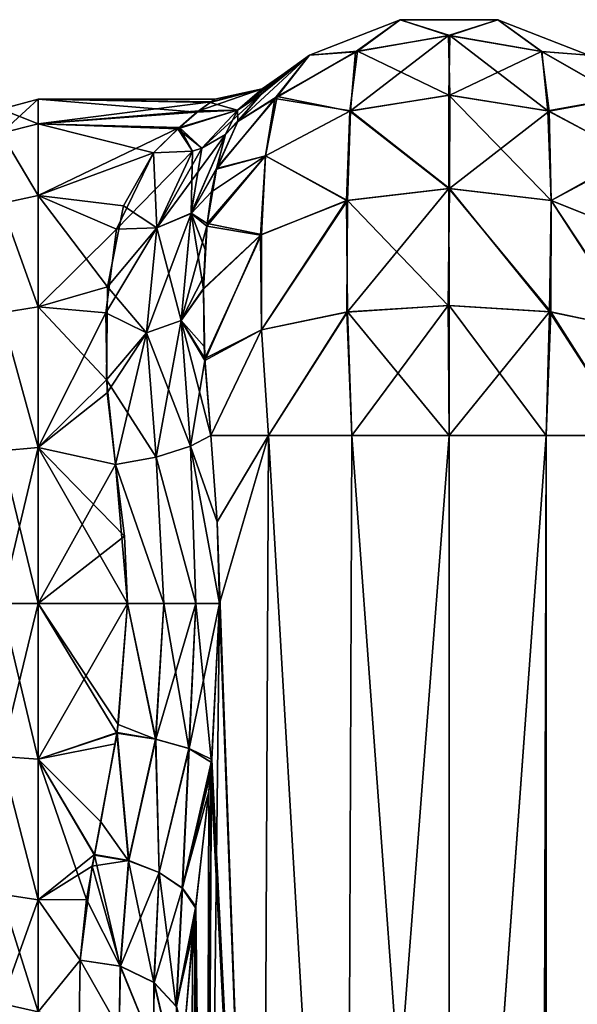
# Model space of a CAD drawing. Extents: x -23 to 470, y -1800 to 0.
# Tile 169 of 181: x 417 to 443, y -47 to 0. Entities that reach past the tile are written whole.
import ezdxf

# ---------------------------------------------------------------- set-up
doc = ezdxf.new("R2010")
doc.units = 0
doc.header["$LTSCALE"] = 41.718519
for name, color, linetype in [('1075', 7, 'CONTINUOUS'), ('1076', 7, 'CONTINUOUS'), ('1077', 7, 'CONTINUOUS'), ('1078', 7, 'CONTINUOUS'), ('1079', 7, 'CONTINUOUS'), ('1082', 7, 'CONTINUOUS'), ('1083', 7, 'CONTINUOUS'), ('1086', 7, 'CONTINUOUS'), ('1087', 7, 'CONTINUOUS'), ('1088', 7, 'CONTINUOUS'), ('1089', 7, 'CONTINUOUS'), ('1106', 7, 'CONTINUOUS'), ('1107', 7, 'CONTINUOUS'), ('1108', 7, 'CONTINUOUS'), ('1109', 7, 'CONTINUOUS'), ('1111', 7, 'CONTINUOUS'), ('1112', 7, 'CONTINUOUS'), ('1113', 7, 'CONTINUOUS')]:
    doc.layers.add(name, color=color, linetype=linetype)

msp = doc.modelspace()

# ---------------------------------------------------------------- linework, layer by layer
at = {"layer": '1075', "linetype": 'CONTINUOUS'}
for points in [[(425.714, -20, -25.768), (428.464, -20, -29.584), (426.022, -24.114, -26.384), (425.714, -20, -25.768)], [(426.022, -24.114, -26.384), (428.464, -20, -29.584), (426.124, -28, -26.571), (426.022, -24.114, -26.384)], [(428.464, -20, -29.584), (428.161, -83.45, -29.288), (426.124, -28, -26.571), (428.464, -20, -29.584)], [(432.176, -83.45, -32.011), (428.161, -83.45, -29.288), (428.464, -20, -29.584), (432.176, -83.45, -32.011)], [(432.43, -20, -32.115), (432.176, -83.45, -32.011), (428.464, -20, -29.584), (432.43, -20, -32.115)], [(437.05, -83.45, -33), (432.176, -83.45, -32.011), (437.05, -20, -33), (437.05, -83.45, -33)], [(437.05, -20, -33), (432.176, -83.45, -32.011), (432.43, -20, -32.115), (437.05, -20, -33)], [(441.742, -1716.55, -32.045), (437.05, -1716.55, -33), (441.67, -20, -32.115), (441.742, -1716.55, -32.045)], [(437.05, -1716.55, -33), (437.05, -83.45, -33), (441.67, -20, -32.115), (437.05, -1716.55, -33)], [(441.67, -20, -32.115), (437.05, -83.45, -33), (437.05, -20, -33), (441.67, -20, -32.115)], [(445.636, -20, -29.585), (441.742, -1716.55, -32.045), (441.67, -20, -32.115), (445.636, -20, -29.585)], [(445.795, -1716.55, -29.333), (441.742, -1716.55, -32.045), (445.636, -20, -29.585), (445.795, -1716.55, -29.333)], [(428.161, -83.45, -29.288), (425.487, -83.45, -25.248), (426.124, -28, -26.571), (428.161, -83.45, -29.288)], [(426.124, -28, -26.571), (425.487, -83.45, -25.248), (425.755, -35.558, -25.854), (426.124, -28, -26.571)], [(425.755, -35.558, -25.854), (425.487, -83.45, -25.248), (425.62, -36.958, -25.56), (425.755, -35.558, -25.854)], [(425.62, -36.958, -25.56), (425.487, -83.45, -25.248), (424.994, -42.486, -23.803), (425.62, -36.958, -25.56)], [(425.487, -83.45, -25.248), (424.55, -83.45, -20.5), (424.994, -42.486, -23.803), (425.487, -83.45, -25.248)], [(424.994, -42.486, -23.803), (424.55, -83.45, -20.5), (424.867, -43.648, -23.297), (424.994, -42.486, -23.803)], [(424.55, -83.45, -20.5), (424.45, -48.512, -20.5), (424.867, -43.648, -23.297), (424.55, -83.45, -20.5)]]:
    msp.add_3dface(points, dxfattribs=at)
at = {"layer": '1076', "linetype": 'CONTINUOUS'}
for points in [[(430.414, -1.907, -13), (434.732, -0.217, -13), (432.602, -1.752, -18.911), (430.414, -1.907, -13)], [(432.602, -1.752, -18.911), (434.732, -0.217, -13), (437.022, -0.973, -19.163), (432.602, -1.752, -18.911)], [(434.732, -0.217, -13), (439.368, -0.217, -13), (437.022, -0.973, -19.163), (434.732, -0.217, -13)], [(437.022, -0.973, -19.163), (439.368, -0.217, -13), (441.446, -1.733, -18.917), (437.022, -0.973, -19.163)], [(439.368, -0.217, -13), (443.686, -1.907, -13), (441.446, -1.733, -18.917), (439.368, -0.217, -13)], [(432.602, -1.752, -18.911), (437.022, -0.973, -19.163), (432.354, -4.555, -24.209), (432.602, -1.752, -18.911)], [(432.354, -4.555, -24.209), (437.022, -0.973, -19.163), (437.086, -3.814, -24.747), (432.354, -4.555, -24.209)], [(437.022, -0.973, -19.163), (441.446, -1.733, -18.917), (437.086, -3.814, -24.747), (437.022, -0.973, -19.163)], [(428.757, -3.967, -18.194), (430.414, -1.907, -13), (432.602, -1.752, -18.911), (428.757, -3.967, -18.194)], [(428.757, -3.967, -18.194), (432.602, -1.752, -18.911), (432.354, -4.555, -24.209), (428.757, -3.967, -18.194)], [(437.086, -3.814, -24.747), (441.446, -1.733, -18.917), (441.812, -4.576, -24.194), (437.086, -3.814, -24.747)], [(441.446, -1.733, -18.917), (443.686, -1.907, -13), (445.301, -3.932, -18.205), (441.446, -1.733, -18.917)], [(441.446, -1.733, -18.917), (445.301, -3.932, -18.205), (441.812, -4.576, -24.194), (441.446, -1.733, -18.917)], [(427.009, -5.055, -13), (430.414, -1.907, -13), (428.757, -3.967, -18.194), (427.009, -5.055, -13)], [(425.985, -7.333, -17.103), (427.009, -5.055, -13), (428.757, -3.967, -18.194), (425.985, -7.333, -17.103)], [(425.985, -7.333, -17.103), (428.757, -3.967, -18.194), (428.32, -6.689, -22.66), (425.985, -7.333, -17.103)], [(428.32, -6.689, -22.66), (428.757, -3.967, -18.194), (432.354, -4.555, -24.209), (428.32, -6.689, -22.66)], [(432.354, -4.555, -24.209), (437.086, -3.814, -24.747), (437.067, -8.242, -29.179), (432.354, -4.555, -24.209)], [(437.086, -3.814, -24.747), (441.812, -4.576, -24.194), (437.067, -8.242, -29.179), (437.086, -3.814, -24.747)], [(441.812, -4.576, -24.194), (445.301, -3.932, -18.205), (445.83, -6.73, -22.631), (441.812, -4.576, -24.194)], [(428.32, -6.689, -22.66), (432.354, -4.555, -24.209), (432.217, -8.813, -28.392), (428.32, -6.689, -22.66)], [(432.217, -8.813, -28.392), (432.354, -4.555, -24.209), (437.067, -8.242, -29.179), (432.217, -8.813, -28.392)], [(437.067, -8.242, -29.179), (441.812, -4.576, -24.194), (441.915, -8.821, -28.381), (437.067, -8.242, -29.179)], [(441.812, -4.576, -24.194), (445.83, -6.73, -22.631), (441.915, -8.821, -28.381), (441.812, -4.576, -24.194)], [(425.541, -9.917, -20.179), (425.985, -7.333, -17.103), (428.32, -6.689, -22.66), (425.541, -9.917, -20.179)], [(425.541, -9.917, -20.179), (428.32, -6.689, -22.66), (428.123, -10.446, -26.145), (425.541, -9.917, -20.179)], [(428.123, -10.446, -26.145), (428.32, -6.689, -22.66), (432.217, -8.813, -28.392), (428.123, -10.446, -26.145)], [(441.915, -8.821, -28.381), (445.83, -6.73, -22.631), (446, -10.461, -26.126), (441.915, -8.821, -28.381)], [(432.217, -8.813, -28.392), (437.067, -8.242, -29.179), (437.001, -13.824, -32.022), (432.217, -8.813, -28.392)], [(437.001, -13.824, -32.022), (437.067, -8.242, -29.179), (441.821, -14.116, -31.122), (437.001, -13.824, -32.022)], [(437.067, -8.242, -29.179), (441.915, -8.821, -28.381), (441.821, -14.116, -31.122), (437.067, -8.242, -29.179)], [(428.123, -10.446, -26.145), (432.217, -8.813, -28.392), (428.127, -14.981, -28.46), (428.123, -10.446, -26.145)], [(428.127, -14.981, -28.46), (432.217, -8.813, -28.392), (432.189, -14.128, -31.087), (428.127, -14.981, -28.46)], [(432.189, -14.128, -31.087), (432.217, -8.813, -28.392), (437.001, -13.824, -32.022), (432.189, -14.128, -31.087)], [(441.821, -14.116, -31.122), (441.915, -8.821, -28.381), (445.904, -14.959, -28.526), (441.821, -14.116, -31.122)], [(441.915, -8.821, -28.381), (446, -10.461, -26.126), (445.904, -14.959, -28.526), (441.915, -8.821, -28.381)], [(425.442, -11.147, -21.304), (425.541, -9.917, -20.179), (425.376, -13.034, -22.732), (425.442, -11.147, -21.304)], [(425.376, -13.034, -22.732), (425.541, -9.917, -20.179), (428.123, -10.446, -26.145), (425.376, -13.034, -22.732)], [(425.376, -13.034, -22.732), (428.123, -10.446, -26.145), (425.43, -16.332, -24.539), (425.376, -13.034, -22.732)], [(425.43, -16.332, -24.539), (428.123, -10.446, -26.145), (428.127, -14.981, -28.46), (425.43, -16.332, -24.539)], [(425.408, -15.775, -24.286), (425.376, -13.034, -22.732), (425.43, -16.332, -24.539), (425.408, -15.775, -24.286)], [(432.43, -20, -32.115), (432.189, -14.128, -31.087), (437.001, -13.824, -32.022), (432.43, -20, -32.115)], [(437.05, -20, -33), (432.43, -20, -32.115), (437.001, -13.824, -32.022), (437.05, -20, -33)], [(437.05, -20, -33), (437.001, -13.824, -32.022), (441.821, -14.116, -31.122), (437.05, -20, -33)], [(428.464, -20, -29.584), (428.127, -14.981, -28.46), (432.189, -14.128, -31.087), (428.464, -20, -29.584)], [(432.43, -20, -32.115), (428.464, -20, -29.584), (432.189, -14.128, -31.087), (432.43, -20, -32.115)], [(441.67, -20, -32.115), (437.05, -20, -33), (441.821, -14.116, -31.122), (441.67, -20, -32.115)], [(445.636, -20, -29.585), (441.67, -20, -32.115), (441.821, -14.116, -31.122), (445.636, -20, -29.585)], [(445.636, -20, -29.585), (441.821, -14.116, -31.122), (445.904, -14.959, -28.526), (445.636, -20, -29.585)], [(425.714, -20, -25.768), (425.43, -16.332, -24.539), (428.127, -14.981, -28.46), (425.714, -20, -25.768)], [(428.464, -20, -29.584), (425.714, -20, -25.768), (428.127, -14.981, -28.46), (428.464, -20, -29.584)]]:
    msp.add_3dface(points, dxfattribs=at)
at = {"layer": '1077', "linetype": 'CONTINUOUS'}
for points in [[(430.413, -1.907, 13), (434.731, -0.217, 13), (430.414, -1.907, -13), (430.413, -1.907, 13)], [(430.414, -1.907, -13), (434.731, -0.217, 13), (434.732, -0.217, -13), (430.414, -1.907, -13)], [(434.731, -0.217, 13), (439.368, -0.217, 13), (434.732, -0.217, -13), (434.731, -0.217, 13)], [(434.732, -0.217, -13), (439.368, -0.217, 13), (439.368, -0.217, -13), (434.732, -0.217, -13)], [(439.368, -0.217, 13), (443.686, -1.907, 13), (439.368, -0.217, -13), (439.368, -0.217, 13)], [(439.368, -0.217, -13), (443.686, -1.907, 13), (443.686, -1.907, -13), (439.368, -0.217, -13)], [(427.009, -5.055, 13.001), (430.413, -1.907, 13), (428.126, -3.748, 8.423), (427.009, -5.055, 13.001)], [(427.009, -5.055, -13), (428.067, -3.808, -8.703), (430.414, -1.907, -13), (427.009, -5.055, -13)], [(428.067, -3.808, -8.703), (428.81, -3.1, -4.419), (430.414, -1.907, -13), (428.067, -3.808, -8.703)], [(428.126, -3.748, 8.423), (430.413, -1.907, 13), (428.859, -3.058, 4.003), (428.126, -3.748, 8.423)], [(429.094, -2.858, -0.227), (430.413, -1.907, 13), (428.81, -3.1, -4.419), (429.094, -2.858, -0.227)], [(428.81, -3.1, -4.419), (430.413, -1.907, 13), (430.414, -1.907, -13), (428.81, -3.1, -4.419)], [(428.859, -3.058, 4.003), (430.413, -1.907, 13), (429.094, -2.858, -0.227), (428.859, -3.058, 4.003)]]:
    msp.add_3dface(points, dxfattribs=at)
at = {"layer": '1078', "linetype": 'CONTINUOUS'}
for points in [[(430.413, -1.907, 13), (432.699, -1.717, 18.922), (434.731, -0.217, 13), (430.413, -1.907, 13)], [(432.699, -1.717, 18.922), (437.081, -0.973, 19.163), (434.731, -0.217, 13), (432.699, -1.717, 18.922)], [(434.731, -0.217, 13), (437.081, -0.973, 19.163), (439.368, -0.217, 13), (434.731, -0.217, 13)], [(437.081, -0.973, 19.163), (441.459, -1.738, 18.916), (439.368, -0.217, 13), (437.081, -0.973, 19.163)], [(439.368, -0.217, 13), (441.459, -1.738, 18.916), (443.686, -1.907, 13), (439.368, -0.217, 13)], [(432.699, -1.717, 18.922), (437.041, -3.814, 24.747), (437.081, -0.973, 19.163), (432.699, -1.717, 18.922)], [(437.041, -3.814, 24.747), (441.752, -4.556, 24.208), (437.081, -0.973, 19.163), (437.041, -3.814, 24.747)], [(437.081, -0.973, 19.163), (441.752, -4.556, 24.208), (441.459, -1.738, 18.916), (437.081, -0.973, 19.163)], [(428.868, -3.874, 18.224), (432.332, -4.562, 24.204), (432.699, -1.717, 18.922), (428.868, -3.874, 18.224)], [(428.868, -3.874, 18.224), (432.699, -1.717, 18.922), (430.413, -1.907, 13), (428.868, -3.874, 18.224)], [(432.332, -4.562, 24.204), (437.041, -3.814, 24.747), (432.699, -1.717, 18.922), (432.332, -4.562, 24.204)], [(441.459, -1.738, 18.916), (441.752, -4.556, 24.208), (445.278, -3.913, 18.211), (441.459, -1.738, 18.916)], [(441.459, -1.738, 18.916), (445.278, -3.913, 18.211), (443.686, -1.907, 13), (441.459, -1.738, 18.916)], [(427.009, -5.055, 13.001), (428.868, -3.874, 18.224), (430.413, -1.907, 13), (427.009, -5.055, 13.001)], [(425.994, -7.299, 17.056), (428.318, -6.691, 22.659), (428.868, -3.874, 18.224), (425.994, -7.299, 17.056)], [(425.994, -7.299, 17.056), (428.868, -3.874, 18.224), (427.009, -5.055, 13.001), (425.994, -7.299, 17.056)], [(428.318, -6.691, 22.659), (432.332, -4.562, 24.204), (428.868, -3.874, 18.224), (428.318, -6.691, 22.659)], [(432.332, -4.562, 24.204), (437.038, -8.242, 29.179), (437.041, -3.814, 24.747), (432.332, -4.562, 24.204)], [(437.038, -8.242, 29.179), (441.908, -8.82, 28.384), (437.041, -3.814, 24.747), (437.038, -8.242, 29.179)], [(437.041, -3.814, 24.747), (441.908, -8.82, 28.384), (441.752, -4.556, 24.208), (437.041, -3.814, 24.747)], [(441.752, -4.556, 24.208), (445.769, -6.681, 22.666), (445.278, -3.913, 18.211), (441.752, -4.556, 24.208)], [(428.318, -6.691, 22.659), (432.171, -8.825, 28.376), (432.332, -4.562, 24.204), (428.318, -6.691, 22.659)], [(432.171, -8.825, 28.376), (437.038, -8.242, 29.179), (432.332, -4.562, 24.204), (432.171, -8.825, 28.376)], [(441.752, -4.556, 24.208), (441.908, -8.82, 28.384), (445.769, -6.681, 22.666), (441.752, -4.556, 24.208)], [(425.528, -10.037, 20.293), (428.074, -10.476, 26.104), (428.318, -6.691, 22.659), (425.528, -10.037, 20.293)], [(425.528, -10.037, 20.293), (428.318, -6.691, 22.659), (425.749, -8.401, 18.51), (425.528, -10.037, 20.293)], [(425.749, -8.401, 18.51), (428.318, -6.691, 22.659), (425.994, -7.299, 17.056), (425.749, -8.401, 18.51)], [(428.074, -10.476, 26.104), (432.171, -8.825, 28.376), (428.318, -6.691, 22.659), (428.074, -10.476, 26.104)], [(441.908, -8.82, 28.384), (446.01, -10.467, 26.118), (445.769, -6.681, 22.666), (441.908, -8.82, 28.384)], [(432.171, -8.825, 28.376), (432.215, -14.124, 31.097), (437.038, -8.242, 29.179), (432.171, -8.825, 28.376)], [(432.215, -14.124, 31.097), (437.057, -13.824, 32.023), (437.038, -8.242, 29.179), (432.215, -14.124, 31.097)], [(437.057, -13.824, 32.023), (441.898, -14.126, 31.092), (437.038, -8.242, 29.179), (437.057, -13.824, 32.023)], [(437.038, -8.242, 29.179), (441.898, -14.126, 31.092), (441.908, -8.82, 28.384), (437.038, -8.242, 29.179)], [(428.074, -10.476, 26.104), (428.128, -14.981, 28.46), (432.171, -8.825, 28.376), (428.074, -10.476, 26.104)], [(428.128, -14.981, 28.46), (432.215, -14.124, 31.097), (432.171, -8.825, 28.376), (428.128, -14.981, 28.46)], [(441.898, -14.126, 31.092), (445.982, -14.984, 28.45), (441.908, -8.82, 28.384), (441.898, -14.126, 31.092)], [(441.908, -8.82, 28.384), (445.982, -14.984, 28.45), (446.01, -10.467, 26.118), (441.908, -8.82, 28.384)], [(425.376, -13.01, 22.715), (428.074, -10.476, 26.104), (425.528, -10.037, 20.293), (425.376, -13.01, 22.715)], [(425.388, -12.425, 22.306), (425.376, -13.01, 22.715), (425.528, -10.037, 20.293), (425.388, -12.425, 22.306)], [(425.376, -13.01, 22.715), (425.435, -16.426, 24.581), (428.074, -10.476, 26.104), (425.376, -13.01, 22.715)], [(425.435, -16.426, 24.581), (428.128, -14.981, 28.46), (428.074, -10.476, 26.104), (425.435, -16.426, 24.581)], [(432.215, -14.124, 31.097), (437.049, -20, 33), (437.057, -13.824, 32.023), (432.215, -14.124, 31.097)], [(437.049, -20, 33), (441.67, -20, 32.115), (437.057, -13.824, 32.023), (437.049, -20, 33)], [(437.057, -13.824, 32.023), (441.67, -20, 32.115), (441.898, -14.126, 31.092), (437.057, -13.824, 32.023)], [(428.128, -14.981, 28.46), (428.464, -20, 29.584), (432.215, -14.124, 31.097), (428.128, -14.981, 28.46)], [(428.464, -20, 29.584), (432.429, -20, 32.115), (432.215, -14.124, 31.097), (428.464, -20, 29.584)], [(432.429, -20, 32.115), (437.049, -20, 33), (432.215, -14.124, 31.097), (432.429, -20, 32.115)], [(441.67, -20, 32.115), (445.635, -20, 29.585), (441.898, -14.126, 31.092), (441.67, -20, 32.115)], [(441.898, -14.126, 31.092), (445.635, -20, 29.585), (445.982, -14.984, 28.45), (441.898, -14.126, 31.092)], [(425.435, -16.426, 24.581), (425.714, -20, 25.768), (428.128, -14.981, 28.46), (425.435, -16.426, 24.581)], [(425.714, -20, 25.768), (428.464, -20, 29.584), (428.128, -14.981, 28.46), (425.714, -20, 25.768)]]:
    msp.add_3dface(points, dxfattribs=at)
at = {"layer": '1079', "linetype": 'CONTINUOUS'}
for points in [[(425.714, -20, 25.768), (426.021, -24.104, 26.383), (428.464, -20, 29.584), (425.714, -20, 25.768)], [(426.021, -24.104, 26.383), (428.162, -83.45, 29.29), (428.464, -20, 29.584), (426.021, -24.104, 26.383)], [(428.162, -83.45, 29.29), (432.175, -83.45, 32.01), (428.464, -20, 29.584), (428.162, -83.45, 29.29)], [(428.464, -20, 29.584), (432.175, -83.45, 32.01), (432.429, -20, 32.115), (428.464, -20, 29.584)], [(432.175, -83.45, 32.01), (437.05, -83.45, 33), (432.429, -20, 32.115), (432.175, -83.45, 32.01)], [(432.429, -20, 32.115), (437.05, -83.45, 33), (437.049, -20, 33), (432.429, -20, 32.115)], [(437.049, -20, 33), (437.05, -83.45, 33), (441.67, -20, 32.115), (437.049, -20, 33)], [(437.05, -83.45, 33), (441.742, -1716.55, 32.045), (441.67, -20, 32.115), (437.05, -83.45, 33)], [(441.67, -20, 32.115), (441.742, -1716.55, 32.045), (445.635, -20, 29.585), (441.67, -20, 32.115)], [(441.742, -1716.55, 32.045), (445.795, -1716.55, 29.333), (445.635, -20, 29.585), (441.742, -1716.55, 32.045)], [(426.124, -28, 26.571), (428.162, -83.45, 29.29), (426.021, -24.104, 26.383), (426.124, -28, 26.571)], [(425.769, -35.413, 25.884), (428.162, -83.45, 29.29), (426.124, -28, 26.571), (425.769, -35.413, 25.884)], [(425.71, -36.039, 25.759), (428.162, -83.45, 29.29), (425.769, -35.413, 25.884), (425.71, -36.039, 25.759)], [(425.002, -42.417, 23.832), (425.487, -83.45, 25.248), (425.71, -36.039, 25.759), (425.002, -42.417, 23.832)], [(425.487, -83.45, 25.248), (428.162, -83.45, 29.29), (425.71, -36.039, 25.759), (425.487, -83.45, 25.248)], [(424.927, -43.083, 23.549), (425.487, -83.45, 25.248), (425.002, -42.417, 23.832), (424.927, -43.083, 23.549)], [(424.45, -48.51, 20.502), (425.487, -83.45, 25.248), (424.927, -43.083, 23.549), (424.45, -48.51, 20.502)]]:
    msp.add_3dface(points, dxfattribs=at)
at = {"layer": '1082', "linetype": 'CONTINUOUS'}
for points in [[(425.682, -4.161, -2.779), (425.052, -4.622, -5.427), (417.5, -4, -0.001), (425.682, -4.161, -2.779)], [(417.5, -4, -0.001), (425.052, -4.622, -5.427), (417.5, -5.175, -7.417), (417.5, -4, -0.001)], [(425.909, -4.001, -0.19), (425.682, -4.161, -2.779), (417.5, -4, -0.001), (425.909, -4.001, -0.19)], [(425.735, -4.122, 2.417), (425.909, -4.001, -0.19), (417.5, -4, -0.001), (425.735, -4.122, 2.417)], [(417.5, -5.174, 7.414), (425.735, -4.122, 2.417), (417.5, -4, -0.001), (417.5, -5.174, 7.414)], [(425.142, -4.552, 5.116), (425.735, -4.122, 2.417), (417.5, -5.174, 7.414), (425.142, -4.552, 5.116)], [(424.227, -5.343, 7.915), (425.142, -4.552, 5.116), (417.5, -5.174, 7.414), (424.227, -5.343, 7.915)], [(425.052, -4.622, -5.427), (424.153, -5.409, -8.101), (417.5, -5.175, -7.417), (425.052, -4.622, -5.427)], [(417.5, -8.578, 14.099), (424.227, -5.343, 7.915), (417.5, -5.174, 7.414), (417.5, -8.578, 14.099)], [(424.153, -5.409, -8.101), (422.993, -6.547, -10.759), (417.5, -5.175, -7.417), (424.153, -5.409, -8.101)], [(417.5, -5.175, -7.417), (422.993, -6.547, -10.759), (417.5, -8.58, -14.102), (417.5, -5.175, -7.417)], [(422.993, -6.547, 10.759), (424.227, -5.343, 7.915), (417.5, -8.578, 14.099), (422.993, -6.547, 10.759)], [(417.5, -8.58, -14.102), (422.993, -6.547, -10.759), (421.558, -9.068, -14.75), (417.5, -8.58, -14.102)], [(421.227, -10.182, 16.079), (422.993, -6.547, 10.759), (417.5, -8.578, 14.099), (421.227, -10.182, 16.079)], [(417.5, -13.877, 19.404), (421.227, -10.182, 16.079), (417.5, -8.578, 14.099), (417.5, -13.877, 19.404)], [(417.5, -13.88, -19.407), (417.5, -8.58, -14.102), (420.799, -12.931, -18.68), (417.5, -13.88, -19.407)], [(420.799, -12.931, -18.68), (417.5, -8.58, -14.102), (421.558, -9.068, -14.75), (420.799, -12.931, -18.68)], [(420.722, -14.172, 19.616), (421.227, -10.182, 16.079), (417.5, -13.877, 19.404), (420.722, -14.172, 19.616)], [(420.751, -17.358, -21.511), (417.5, -13.88, -19.407), (420.799, -12.931, -18.68), (420.751, -17.358, -21.511)], [(417.5, -20.567, 22.82), (420.722, -14.172, 19.616), (417.5, -13.877, 19.404), (417.5, -20.567, 22.82)], [(417.5, -20.568, -22.82), (417.5, -13.88, -19.407), (420.751, -17.358, -21.511), (417.5, -20.568, -22.82)], [(420.789, -17.97, 21.804), (420.722, -14.172, 19.616), (417.5, -20.567, 22.82), (420.789, -17.97, 21.804)], [(421.18, -21.379, -23.069), (417.5, -20.568, -22.82), (420.751, -17.358, -21.511), (421.18, -21.379, -23.069)], [(421.18, -21.379, 23.069), (420.789, -17.97, 21.804), (417.5, -20.567, 22.82), (421.18, -21.379, 23.069)], [(417.5, -28, 24), (421.18, -21.379, 23.069), (417.5, -20.567, 22.82), (417.5, -28, 24)], [(417.5, -28, -24), (417.5, -20.568, -22.82), (421.753, -28, -24), (417.5, -28, -24)], [(421.753, -28, -24), (417.5, -20.568, -22.82), (421.611, -24.794, -23.785), (421.753, -28, -24)], [(421.611, -24.794, -23.785), (417.5, -20.568, -22.82), (421.18, -21.379, -23.069), (421.611, -24.794, -23.785)], [(421.611, -24.787, 23.784), (421.18, -21.379, 23.069), (417.5, -28, 24), (421.611, -24.787, 23.784)], [(421.753, -28, 24), (421.611, -24.787, 23.784), (417.5, -28, 24), (421.753, -28, 24)]]:
    msp.add_3dface(points, dxfattribs=at)
at = {"layer": '1083', "linetype": 'CONTINUOUS'}
for points in [[(421.753, -28, 24), (417.5, -28, 24), (417.5, -35.407, 22.828), (421.753, -28, 24)], [(421.753, -28, 24), (417.5, -35.407, 22.828), (421.26, -34.142, 23.201), (421.753, -28, 24)], [(417.5, -28, -24), (421.753, -28, -24), (421.311, -33.753, -23.3), (417.5, -28, -24)], [(421.249, -34.171, -23.193), (417.5, -28, -24), (421.311, -33.753, -23.3), (421.249, -34.171, -23.193)], [(417.5, -28, -24), (421.249, -34.171, -23.193), (417.5, -35.407, -22.828), (417.5, -28, -24)], [(421.26, -34.142, 23.201), (417.5, -35.407, 22.828), (421.174, -34.675, 23.053), (421.26, -34.142, 23.201)], [(421.249, -34.171, -23.193), (420.484, -38.393, -21.633), (417.5, -35.407, -22.828), (421.249, -34.171, -23.193)], [(421.174, -34.675, 23.053), (417.5, -35.407, 22.828), (420.188, -39.933, 20.823), (421.174, -34.675, 23.053)], [(420.176, -39.971, -20.801), (419.807, -42.088, -19.43), (417.5, -35.407, -22.828), (420.176, -39.971, -20.801)], [(417.5, -35.407, -22.828), (419.807, -42.088, -19.43), (417.5, -42.099, -19.422), (417.5, -35.407, -22.828)], [(420.484, -38.393, -21.633), (420.176, -39.971, -20.801), (417.5, -35.407, -22.828), (420.484, -38.393, -21.633)], [(417.5, -35.407, 22.828), (417.5, -42.103, 19.419), (420.188, -39.933, 20.823), (417.5, -35.407, 22.828)], [(420.188, -39.933, 20.823), (417.5, -42.103, 19.419), (420.079, -40.491, 20.494), (420.188, -39.933, 20.823)], [(420.079, -40.491, 20.494), (417.5, -42.103, 19.419), (419.5, -44.976, 16.966), (420.079, -40.491, 20.494)], [(419.807, -42.088, -19.43), (419.5, -44.976, -16.966), (417.5, -42.099, -19.422), (419.807, -42.088, -19.43)], [(417.5, -42.099, -19.422), (419.5, -44.976, -16.966), (417.5, -47.421, -14.1), (417.5, -42.099, -19.422)], [(417.5, -42.103, 19.419), (417.5, -47.423, 14.098), (419.5, -44.976, 16.966), (417.5, -42.103, 19.419)], [(417.5, -47.421, -14.1), (419.5, -44.976, -16.966), (419.45, -47.915, -13.393), (417.5, -47.421, -14.1)], [(419.5, -44.976, 16.966), (417.5, -47.423, 14.098), (419.45, -47.915, 13.393), (419.5, -44.976, 16.966)]]:
    msp.add_3dface(points, dxfattribs=at)
at = {"layer": '1086', "linetype": 'CONTINUOUS'}
for points in [[(417.5, -5.174, 7.414), (417.5, -4, -0.001), (415.75, -4.469, 0), (417.5, -5.174, 7.414)], [(417.5, -4, -0.001), (417.5, -5.175, -7.417), (415.75, -5.621, -7.271), (417.5, -4, -0.001)], [(417.5, -4, -0.001), (415.75, -5.621, -7.271), (415.75, -4.469, 0), (417.5, -4, -0.001)], [(417.5, -5.174, 7.414), (415.75, -4.469, 0), (415.75, -5.621, 7.271), (417.5, -5.174, 7.414)], [(417.5, -8.578, 14.099), (417.5, -5.174, 7.414), (415.75, -5.621, 7.271), (417.5, -8.578, 14.099)], [(417.5, -5.175, -7.417), (417.5, -8.58, -14.102), (415.75, -5.621, -7.271), (417.5, -5.175, -7.417)], [(417.5, -8.578, 14.099), (415.75, -5.621, 7.271), (415.75, -8.963, 13.831), (417.5, -8.578, 14.099)], [(417.5, -8.58, -14.102), (415.75, -8.963, -13.831), (415.75, -5.621, -7.271), (417.5, -8.58, -14.102)], [(417.5, -13.877, 19.404), (417.5, -8.578, 14.099), (415.75, -8.963, 13.831), (417.5, -13.877, 19.404)], [(417.5, -8.58, -14.102), (417.5, -13.88, -19.407), (415.75, -8.963, -13.831), (417.5, -8.58, -14.102)], [(417.5, -13.877, 19.404), (415.75, -8.963, 13.831), (415.75, -14.169, 19.037), (417.5, -13.877, 19.404)], [(417.5, -13.88, -19.407), (415.75, -14.169, -19.037), (415.75, -8.963, -13.831), (417.5, -13.88, -19.407)], [(417.5, -20.567, 22.82), (417.5, -13.877, 19.404), (415.75, -14.169, 19.037), (417.5, -20.567, 22.82)], [(417.5, -13.88, -19.407), (417.5, -20.568, -22.82), (415.75, -14.169, -19.037), (417.5, -13.88, -19.407)], [(417.5, -20.567, 22.82), (415.75, -14.169, 19.037), (415.75, -20.729, 22.379), (417.5, -20.567, 22.82)], [(417.5, -20.568, -22.82), (415.75, -20.729, -22.379), (415.75, -14.169, -19.037), (417.5, -20.568, -22.82)], [(417.5, -28, 24), (417.5, -20.567, 22.82), (415.75, -28, 23.531), (417.5, -28, 24)], [(415.75, -28, 23.531), (417.5, -20.567, 22.82), (415.75, -20.729, 22.379), (415.75, -28, 23.531)], [(417.5, -20.568, -22.82), (417.5, -28, -24), (415.75, -20.729, -22.379), (417.5, -20.568, -22.82)], [(417.5, -28, -24), (415.75, -28, -23.531), (415.75, -20.729, -22.379), (417.5, -28, -24)]]:
    msp.add_3dface(points, dxfattribs=at)
at = {"layer": '1087', "linetype": 'CONTINUOUS'}
for points in [[(417.5, -35.407, 22.828), (417.5, -28, 24), (415.75, -35.271, 22.379), (417.5, -35.407, 22.828)], [(417.5, -28, 24), (415.75, -28, 23.531), (415.75, -35.271, 22.379), (417.5, -28, 24)], [(417.5, -28, -24), (417.5, -35.407, -22.828), (415.75, -28, -23.531), (417.5, -28, -24)], [(417.5, -35.407, -22.828), (415.75, -35.271, -22.379), (415.75, -28, -23.531), (417.5, -35.407, -22.828)], [(417.5, -35.407, -22.828), (417.5, -42.099, -19.422), (415.75, -35.271, -22.379), (417.5, -35.407, -22.828)], [(417.5, -42.099, -19.422), (415.75, -41.831, -19.037), (415.75, -35.271, -22.379), (417.5, -42.099, -19.422)], [(417.5, -42.103, 19.419), (417.5, -35.407, 22.828), (415.75, -35.271, 22.379), (417.5, -42.103, 19.419)], [(417.5, -42.103, 19.419), (415.75, -35.271, 22.379), (415.75, -41.831, 19.037), (417.5, -42.103, 19.419)], [(417.5, -42.099, -19.422), (417.5, -47.421, -14.1), (415.75, -41.831, -19.037), (417.5, -42.099, -19.422)], [(417.5, -47.421, -14.1), (415.75, -47.037, -13.831), (415.75, -41.831, -19.037), (417.5, -47.421, -14.1)], [(417.5, -42.103, 19.419), (415.75, -41.831, 19.037), (415.75, -47.037, 13.831), (417.5, -42.103, 19.419)], [(417.5, -47.423, 14.098), (417.5, -42.103, 19.419), (415.75, -47.037, 13.831), (417.5, -47.423, 14.098)], [(417.5, -47.421, -14.1), (415.75, -50.379, -7.271), (415.75, -47.037, -13.831), (417.5, -47.421, -14.1)], [(417.5, -47.423, 14.098), (415.75, -47.037, 13.831), (415.75, -50.379, 7.271), (417.5, -47.423, 14.098)]]:
    msp.add_3dface(points, dxfattribs=at)
at = {"layer": '1088', "linetype": 'CONTINUOUS'}
for points in [[(419.5, -44.976, 16.966), (419.45, -47.915, 13.393), (421.364, -48.231, 13.605), (419.5, -44.976, 16.966)], [(419.5, -44.976, 16.966), (421.364, -48.231, 13.605), (421.413, -45.26, 17.249), (419.5, -44.976, 16.966)], [(421.364, -48.231, 13.605), (422.986, -49.131, 14.21), (421.413, -45.26, 17.249), (421.364, -48.231, 13.605)], [(421.413, -45.26, 17.249), (422.986, -49.131, 14.21), (423.017, -46.034, 18.023), (421.413, -45.26, 17.249)], [(422.986, -49.131, 14.21), (424.069, -50.477, 15.116), (423.017, -46.034, 18.023), (422.986, -49.131, 14.21)], [(423.017, -46.034, 18.023), (424.069, -50.477, 15.116), (424.079, -47.175, 19.164), (423.017, -46.034, 18.023)]]:
    msp.add_3dface(points, dxfattribs=at)
at = {"layer": '1089', "linetype": 'CONTINUOUS'}
for points in [[(419.45, -47.915, -13.393), (419.5, -44.976, -16.966), (421.364, -48.231, -13.605), (419.45, -47.915, -13.393)], [(419.5, -44.976, -16.966), (421.398, -45.255, -17.245), (421.364, -48.231, -13.605), (419.5, -44.976, -16.966)], [(421.364, -48.231, -13.605), (421.398, -45.255, -17.245), (422.986, -49.131, -14.21), (421.364, -48.231, -13.605)], [(421.398, -45.255, -17.245), (423.003, -46.024, -18.013), (422.986, -49.131, -14.21), (421.398, -45.255, -17.245)], [(422.986, -49.131, -14.21), (423.003, -46.024, -18.013), (424.069, -50.477, -15.116), (422.986, -49.131, -14.21)], [(423.003, -46.024, -18.013), (424.074, -47.167, -19.155), (424.069, -50.477, -15.116), (423.003, -46.024, -18.013)]]:
    msp.add_3dface(points, dxfattribs=at)
at = {"layer": '1106', "linetype": 'CONTINUOUS'}
for points in [[(428.81, -3.1, -4.419), (428.067, -3.808, -8.703), (426.993, -4.524, -7.456), (428.81, -3.1, -4.419)], [(428.159, -3.513, -2.594), (428.81, -3.1, -4.419), (426.993, -4.524, -7.456), (428.159, -3.513, -2.594)], [(428.126, -3.748, 8.423), (428.859, -3.058, 4.003), (426.994, -4.523, 7.454), (428.126, -3.748, 8.423)], [(426.994, -4.523, 7.454), (428.859, -3.058, 4.003), (428.157, -3.513, 2.593), (426.994, -4.523, 7.454)], [(428.859, -3.058, 4.003), (429.094, -2.858, -0.227), (428.157, -3.513, 2.593), (428.859, -3.058, 4.003)], [(428.157, -3.513, 2.593), (429.094, -2.858, -0.227), (428.159, -3.513, -2.594), (428.157, -3.513, 2.593)], [(429.094, -2.858, -0.227), (428.81, -3.1, -4.419), (428.159, -3.513, -2.594), (429.094, -2.858, -0.227)], [(425.735, -4.122, 2.417), (425.142, -4.552, 5.116), (428.157, -3.513, 2.593), (425.735, -4.122, 2.417)], [(425.142, -4.552, 5.116), (426.994, -4.523, 7.454), (428.157, -3.513, 2.593), (425.142, -4.552, 5.116)], [(426.411, -5.687, 12.461), (428.126, -3.748, 8.423), (425.287, -6.331, 11.72), (426.411, -5.687, 12.461)], [(425.287, -6.331, 11.72), (428.126, -3.748, 8.423), (426.994, -4.523, 7.454), (425.287, -6.331, 11.72)], [(425.682, -4.161, -2.779), (425.909, -4.001, -0.19), (428.159, -3.513, -2.594), (425.682, -4.161, -2.779)], [(425.682, -4.161, -2.779), (428.159, -3.513, -2.594), (426.993, -4.524, -7.456), (425.682, -4.161, -2.779)], [(425.909, -4.001, -0.19), (425.735, -4.122, 2.417), (428.157, -3.513, 2.593), (425.909, -4.001, -0.19)], [(425.909, -4.001, -0.19), (428.157, -3.513, 2.593), (428.159, -3.513, -2.594), (425.909, -4.001, -0.19)], [(427.009, -5.055, 13.001), (428.126, -3.748, 8.423), (426.411, -5.687, 12.461), (427.009, -5.055, 13.001)], [(425.052, -4.622, -5.427), (425.682, -4.161, -2.779), (426.993, -4.524, -7.456), (425.052, -4.622, -5.427)], [(428.067, -3.808, -8.703), (427.009, -5.055, -13), (426.993, -4.524, -7.456), (428.067, -3.808, -8.703)], [(424.153, -5.409, -8.101), (425.052, -4.622, -5.427), (426.993, -4.524, -7.456), (424.153, -5.409, -8.101)], [(425.287, -6.331, -11.72), (424.153, -5.409, -8.101), (426.993, -4.524, -7.456), (425.287, -6.331, -11.72)], [(425.142, -4.552, 5.116), (424.227, -5.343, 7.915), (426.994, -4.523, 7.454), (425.142, -4.552, 5.116)], [(424.227, -5.343, 7.915), (425.287, -6.331, 11.72), (426.994, -4.523, 7.454), (424.227, -5.343, 7.915)], [(426.411, -5.686, -12.461), (425.287, -6.331, -11.72), (426.993, -4.524, -7.456), (426.411, -5.686, -12.461)], [(427.009, -5.055, -13), (426.411, -5.686, -12.461), (426.993, -4.524, -7.456), (427.009, -5.055, -13)], [(424.227, -5.343, 7.915), (422.993, -6.547, 10.759), (424.848, -6.467, 11.488), (424.227, -5.343, 7.915)], [(422.993, -6.547, -10.759), (424.153, -5.409, -8.101), (424.848, -6.467, -11.488), (422.993, -6.547, -10.759)], [(424.153, -5.409, -8.101), (425.287, -6.331, -11.72), (424.848, -6.467, -11.488), (424.153, -5.409, -8.101)], [(424.227, -5.343, 7.915), (424.848, -6.467, 11.488), (425.287, -6.331, 11.72), (424.227, -5.343, 7.915)]]:
    msp.add_3dface(points, dxfattribs=at)
at = {"layer": '1107', "linetype": 'CONTINUOUS'}
for points in [[(425.994, -7.299, 17.056), (427.009, -5.055, 13.001), (426.411, -5.687, 12.461), (425.994, -7.299, 17.056)], [(424.784, -9.432, 17.531), (426.411, -5.687, 12.461), (423.152, -10.125, 16.607), (424.784, -9.432, 17.531)], [(423.152, -10.125, 16.607), (426.411, -5.687, 12.461), (425.287, -6.331, 11.72), (423.152, -10.125, 16.607)], [(424.784, -9.432, 17.531), (425.994, -7.299, 17.056), (426.411, -5.687, 12.461), (424.784, -9.432, 17.531)], [(422.993, -6.547, 10.759), (421.227, -10.182, 16.079), (424.848, -6.467, 11.488), (422.993, -6.547, 10.759)], [(421.227, -10.182, 16.079), (423.152, -10.125, 16.607), (424.848, -6.467, 11.488), (421.227, -10.182, 16.079)], [(424.848, -6.467, 11.488), (423.152, -10.125, 16.607), (425.287, -6.331, 11.72), (424.848, -6.467, 11.488)], [(425.749, -8.401, 18.51), (425.994, -7.299, 17.056), (424.784, -9.432, 17.531), (425.749, -8.401, 18.51)], [(425.528, -10.037, 20.293), (425.749, -8.401, 18.51), (424.784, -9.432, 17.531), (425.528, -10.037, 20.293)], [(424.301, -14.528, 21.689), (424.784, -9.432, 17.531), (422.654, -15.124, 20.724), (424.301, -14.528, 21.689)], [(422.654, -15.124, 20.724), (424.784, -9.432, 17.531), (423.152, -10.125, 16.607), (422.654, -15.124, 20.724)], [(424.301, -14.528, 21.689), (425.528, -10.037, 20.293), (424.784, -9.432, 17.531), (424.301, -14.528, 21.689)], [(421.227, -10.182, 16.079), (420.722, -14.172, 19.616), (423.152, -10.125, 16.607), (421.227, -10.182, 16.079)], [(420.722, -14.172, 19.616), (422.654, -15.124, 20.724), (423.152, -10.125, 16.607), (420.722, -14.172, 19.616)], [(425.388, -12.425, 22.306), (425.528, -10.037, 20.293), (424.301, -14.528, 21.689), (425.388, -12.425, 22.306)], [(425.376, -13.01, 22.715), (425.388, -12.425, 22.306), (424.301, -14.528, 21.689), (425.376, -13.01, 22.715)], [(425.435, -16.426, 24.581), (425.376, -13.01, 22.715), (424.301, -14.528, 21.689), (425.435, -16.426, 24.581)], [(420.722, -14.172, 19.616), (420.789, -17.97, 21.804), (422.654, -15.124, 20.724), (420.722, -14.172, 19.616)], [(423.119, -21.03, 23.383), (424.301, -14.528, 21.689), (422.654, -15.124, 20.724), (423.119, -21.03, 23.383)], [(423.119, -21.03, 23.383), (424.753, -20.516, 24.415), (424.301, -14.528, 21.689), (423.119, -21.03, 23.383)], [(424.753, -20.516, 24.415), (425.435, -16.426, 24.581), (424.301, -14.528, 21.689), (424.753, -20.516, 24.415)], [(420.789, -17.97, 21.804), (421.18, -21.379, 23.069), (422.654, -15.124, 20.724), (420.789, -17.97, 21.804)], [(421.18, -21.379, 23.069), (423.119, -21.03, 23.383), (422.654, -15.124, 20.724), (421.18, -21.379, 23.069)], [(425.714, -20, 25.768), (425.435, -16.426, 24.581), (424.753, -20.516, 24.415), (425.714, -20, 25.768)]]:
    msp.add_3dface(points, dxfattribs=at)
at = {"layer": '1108', "linetype": 'CONTINUOUS'}
for points in [[(426.021, -24.104, 26.383), (425.714, -20, 25.768), (424.753, -20.516, 24.415), (426.021, -24.104, 26.383)], [(423.119, -21.03, 23.383), (425.008, -28, 25.206), (424.753, -20.516, 24.415), (423.119, -21.03, 23.383)], [(426.124, -28, 26.571), (426.021, -24.104, 26.383), (424.753, -20.516, 24.415), (426.124, -28, 26.571)], [(425.008, -28, 25.206), (426.124, -28, 26.571), (424.753, -20.516, 24.415), (425.008, -28, 25.206)], [(421.18, -21.379, 23.069), (423.488, -28, 24.311), (423.119, -21.03, 23.383), (421.18, -21.379, 23.069)], [(423.488, -28, 24.311), (425.008, -28, 25.206), (423.119, -21.03, 23.383), (423.488, -28, 24.311)], [(421.18, -21.379, 23.069), (421.611, -24.787, 23.784), (421.753, -28, 24), (421.18, -21.379, 23.069)], [(421.18, -21.379, 23.069), (421.753, -28, 24), (423.488, -28, 24.311), (421.18, -21.379, 23.069)]]:
    msp.add_3dface(points, dxfattribs=at)
at = {"layer": '1109', "linetype": 'CONTINUOUS'}
for points in [[(421.753, -28, 24), (421.26, -34.142, 23.201), (423.106, -34.446, 23.494), (421.753, -28, 24)], [(421.753, -28, 24), (423.106, -34.446, 23.494), (423.488, -28, 24.311), (421.753, -28, 24)], [(423.106, -34.446, 23.494), (424.691, -34.896, 24.441), (425.008, -28, 25.206), (423.106, -34.446, 23.494)], [(423.488, -28, 24.311), (423.106, -34.446, 23.494), (425.008, -28, 25.206), (423.488, -28, 24.311)], [(425.769, -35.413, 25.884), (426.124, -28, 26.571), (424.691, -34.896, 24.441), (425.769, -35.413, 25.884)], [(424.691, -34.896, 24.441), (426.124, -28, 26.571), (425.008, -28, 25.206), (424.691, -34.896, 24.441)], [(421.26, -34.142, 23.201), (421.174, -34.675, 23.053), (420.188, -39.933, 20.823), (421.26, -34.142, 23.201)], [(421.26, -34.142, 23.201), (420.188, -39.933, 20.823), (421.819, -40.232, 20.974), (421.26, -34.142, 23.201)], [(421.26, -34.142, 23.201), (421.819, -40.232, 20.974), (423.106, -34.446, 23.494), (421.26, -34.142, 23.201)], [(421.819, -40.232, 20.974), (423.265, -40.803, 21.572), (423.106, -34.446, 23.494), (421.819, -40.232, 20.974)], [(423.106, -34.446, 23.494), (423.265, -40.803, 21.572), (424.691, -34.896, 24.441), (423.106, -34.446, 23.494)], [(423.265, -40.803, 21.572), (424.37, -41.548, 22.571), (424.691, -34.896, 24.441), (423.265, -40.803, 21.572)], [(424.37, -41.548, 22.571), (425.769, -35.413, 25.884), (424.691, -34.896, 24.441), (424.37, -41.548, 22.571)], [(425.71, -36.039, 25.759), (425.769, -35.413, 25.884), (424.37, -41.548, 22.571), (425.71, -36.039, 25.759)], [(425.002, -42.417, 23.832), (425.71, -36.039, 25.759), (424.37, -41.548, 22.571), (425.002, -42.417, 23.832)], [(420.188, -39.933, 20.823), (420.079, -40.491, 20.494), (421.819, -40.232, 20.974), (420.188, -39.933, 20.823)], [(420.079, -40.491, 20.494), (421.413, -45.26, 17.249), (421.819, -40.232, 20.974), (420.079, -40.491, 20.494)], [(421.819, -40.232, 20.974), (421.413, -45.26, 17.249), (423.265, -40.803, 21.572), (421.819, -40.232, 20.974)], [(420.079, -40.491, 20.494), (419.5, -44.976, 16.966), (421.413, -45.26, 17.249), (420.079, -40.491, 20.494)], [(421.413, -45.26, 17.249), (423.017, -46.034, 18.023), (423.265, -40.803, 21.572), (421.413, -45.26, 17.249)], [(423.265, -40.803, 21.572), (423.017, -46.034, 18.023), (424.37, -41.548, 22.571), (423.265, -40.803, 21.572)], [(423.017, -46.034, 18.023), (424.079, -47.175, 19.164), (424.37, -41.548, 22.571), (423.017, -46.034, 18.023)], [(424.079, -47.175, 19.164), (425.002, -42.417, 23.832), (424.37, -41.548, 22.571), (424.079, -47.175, 19.164)], [(424.927, -43.083, 23.549), (425.002, -42.417, 23.832), (424.079, -47.175, 19.164), (424.927, -43.083, 23.549)], [(424.45, -48.51, 20.502), (424.927, -43.083, 23.549), (424.079, -47.175, 19.164), (424.45, -48.51, 20.502)]]:
    msp.add_3dface(points, dxfattribs=at)
at = {"layer": '1111', "linetype": 'CONTINUOUS'}
for points in [[(421.311, -33.753, -23.3), (421.753, -28, -24), (423.09, -34.45, -23.486), (421.311, -33.753, -23.3)], [(421.753, -28, -24), (423.489, -28, -24.311), (423.09, -34.45, -23.486), (421.753, -28, -24)], [(423.09, -34.45, -23.486), (423.489, -28, -24.311), (424.675, -34.898, -24.424), (423.09, -34.45, -23.486)], [(423.489, -28, -24.311), (425.009, -28, -25.205), (424.675, -34.898, -24.424), (423.489, -28, -24.311)], [(425.009, -28, -25.205), (425.755, -35.558, -25.854), (424.675, -34.898, -24.424), (425.009, -28, -25.205)], [(426.124, -28, -26.571), (425.755, -35.558, -25.854), (425.009, -28, -25.205), (426.124, -28, -26.571)], [(420.484, -38.393, -21.633), (421.249, -34.171, -23.193), (421.805, -40.234, -20.967), (420.484, -38.393, -21.633)], [(421.249, -34.171, -23.193), (421.311, -33.753, -23.3), (423.09, -34.45, -23.486), (421.249, -34.171, -23.193)], [(421.805, -40.234, -20.967), (421.249, -34.171, -23.193), (423.09, -34.45, -23.486), (421.805, -40.234, -20.967)], [(423.253, -40.803, -21.561), (421.805, -40.234, -20.967), (423.09, -34.45, -23.486), (423.253, -40.803, -21.561)], [(423.253, -40.803, -21.561), (423.09, -34.45, -23.486), (424.675, -34.898, -24.424), (423.253, -40.803, -21.561)], [(424.361, -41.547, -22.557), (423.253, -40.803, -21.561), (424.675, -34.898, -24.424), (424.361, -41.547, -22.557)], [(425.755, -35.558, -25.854), (424.361, -41.547, -22.557), (424.675, -34.898, -24.424), (425.755, -35.558, -25.854)], [(425.755, -35.558, -25.854), (425.62, -36.958, -25.56), (424.361, -41.547, -22.557), (425.755, -35.558, -25.854)], [(425.62, -36.958, -25.56), (424.994, -42.486, -23.803), (424.361, -41.547, -22.557), (425.62, -36.958, -25.56)], [(420.176, -39.971, -20.801), (420.484, -38.393, -21.633), (421.805, -40.234, -20.967), (420.176, -39.971, -20.801)], [(419.807, -42.088, -19.43), (420.176, -39.971, -20.801), (421.398, -45.255, -17.245), (419.807, -42.088, -19.43)], [(420.176, -39.971, -20.801), (421.805, -40.234, -20.967), (421.398, -45.255, -17.245), (420.176, -39.971, -20.801)], [(421.398, -45.255, -17.245), (421.805, -40.234, -20.967), (423.003, -46.024, -18.013), (421.398, -45.255, -17.245)], [(421.805, -40.234, -20.967), (423.253, -40.803, -21.561), (423.003, -46.024, -18.013), (421.805, -40.234, -20.967)], [(423.003, -46.024, -18.013), (423.253, -40.803, -21.561), (424.074, -47.167, -19.155), (423.003, -46.024, -18.013)], [(423.253, -40.803, -21.561), (424.361, -41.547, -22.557), (424.074, -47.167, -19.155), (423.253, -40.803, -21.561)], [(424.361, -41.547, -22.557), (424.994, -42.486, -23.803), (424.074, -47.167, -19.155), (424.361, -41.547, -22.557)], [(419.5, -44.976, -16.966), (419.807, -42.088, -19.43), (421.398, -45.255, -17.245), (419.5, -44.976, -16.966)], [(424.994, -42.486, -23.803), (424.867, -43.648, -23.297), (424.074, -47.167, -19.155), (424.994, -42.486, -23.803)], [(424.867, -43.648, -23.297), (424.45, -48.512, -20.5), (424.074, -47.167, -19.155), (424.867, -43.648, -23.297)]]:
    msp.add_3dface(points, dxfattribs=at)
at = {"layer": '1112', "linetype": 'CONTINUOUS'}
for points in [[(425.714, -20, -25.768), (426.022, -24.114, -26.384), (424.752, -20.516, -24.415), (425.714, -20, -25.768)], [(423.119, -21.031, -23.383), (424.752, -20.516, -24.415), (425.009, -28, -25.205), (423.119, -21.031, -23.383)], [(426.022, -24.114, -26.384), (426.124, -28, -26.571), (424.752, -20.516, -24.415), (426.022, -24.114, -26.384)], [(424.752, -20.516, -24.415), (426.124, -28, -26.571), (425.009, -28, -25.205), (424.752, -20.516, -24.415)], [(421.18, -21.379, -23.069), (423.119, -21.031, -23.383), (423.489, -28, -24.311), (421.18, -21.379, -23.069)], [(423.489, -28, -24.311), (423.119, -21.031, -23.383), (425.009, -28, -25.205), (423.489, -28, -24.311)], [(421.753, -28, -24), (421.611, -24.794, -23.785), (421.18, -21.379, -23.069), (421.753, -28, -24)], [(421.753, -28, -24), (421.18, -21.379, -23.069), (423.489, -28, -24.311), (421.753, -28, -24)]]:
    msp.add_3dface(points, dxfattribs=at)
at = {"layer": '1113', "linetype": 'CONTINUOUS'}
for points in [[(427.009, -5.055, -13), (425.985, -7.333, -17.103), (426.411, -5.686, -12.461), (427.009, -5.055, -13)], [(426.411, -5.686, -12.461), (425.985, -7.333, -17.103), (424.784, -9.43, -17.529), (426.411, -5.686, -12.461)], [(426.411, -5.686, -12.461), (424.784, -9.43, -17.529), (425.287, -6.331, -11.72), (426.411, -5.686, -12.461)], [(421.558, -9.068, -14.75), (422.993, -6.547, -10.759), (423.152, -10.123, -16.605), (421.558, -9.068, -14.75)], [(422.993, -6.547, -10.759), (424.848, -6.467, -11.488), (423.152, -10.123, -16.605), (422.993, -6.547, -10.759)], [(424.848, -6.467, -11.488), (424.784, -9.43, -17.529), (423.152, -10.123, -16.605), (424.848, -6.467, -11.488)], [(425.287, -6.331, -11.72), (424.784, -9.43, -17.529), (424.848, -6.467, -11.488), (425.287, -6.331, -11.72)], [(425.985, -7.333, -17.103), (425.541, -9.917, -20.179), (424.784, -9.43, -17.529), (425.985, -7.333, -17.103)], [(420.799, -12.931, -18.68), (421.558, -9.068, -14.75), (423.152, -10.123, -16.605), (420.799, -12.931, -18.68)], [(424.784, -9.43, -17.529), (424.301, -14.527, -21.688), (423.152, -10.123, -16.605), (424.784, -9.43, -17.529)], [(424.784, -9.43, -17.529), (425.376, -13.034, -22.732), (424.301, -14.527, -21.688), (424.784, -9.43, -17.529)], [(425.541, -9.917, -20.179), (425.442, -11.147, -21.304), (424.784, -9.43, -17.529), (425.541, -9.917, -20.179)], [(425.442, -11.147, -21.304), (425.376, -13.034, -22.732), (424.784, -9.43, -17.529), (425.442, -11.147, -21.304)], [(420.799, -12.931, -18.68), (423.152, -10.123, -16.605), (422.654, -15.123, -20.723), (420.799, -12.931, -18.68)], [(423.152, -10.123, -16.605), (424.301, -14.527, -21.688), (422.654, -15.123, -20.723), (423.152, -10.123, -16.605)], [(420.751, -17.358, -21.511), (420.799, -12.931, -18.68), (422.654, -15.123, -20.723), (420.751, -17.358, -21.511)], [(425.376, -13.034, -22.732), (425.408, -15.775, -24.286), (424.301, -14.527, -21.688), (425.376, -13.034, -22.732)], [(424.301, -14.527, -21.688), (424.752, -20.516, -24.415), (422.654, -15.123, -20.723), (424.301, -14.527, -21.688)], [(425.43, -16.332, -24.539), (425.714, -20, -25.768), (424.301, -14.527, -21.688), (425.43, -16.332, -24.539)], [(424.301, -14.527, -21.688), (425.714, -20, -25.768), (424.752, -20.516, -24.415), (424.301, -14.527, -21.688)], [(425.408, -15.775, -24.286), (425.43, -16.332, -24.539), (424.301, -14.527, -21.688), (425.408, -15.775, -24.286)], [(420.751, -17.358, -21.511), (422.654, -15.123, -20.723), (423.119, -21.031, -23.383), (420.751, -17.358, -21.511)], [(423.119, -21.031, -23.383), (422.654, -15.123, -20.723), (424.752, -20.516, -24.415), (423.119, -21.031, -23.383)], [(421.18, -21.379, -23.069), (420.751, -17.358, -21.511), (423.119, -21.031, -23.383), (421.18, -21.379, -23.069)]]:
    msp.add_3dface(points, dxfattribs=at)

doc.saveas('drawing.dxf')
